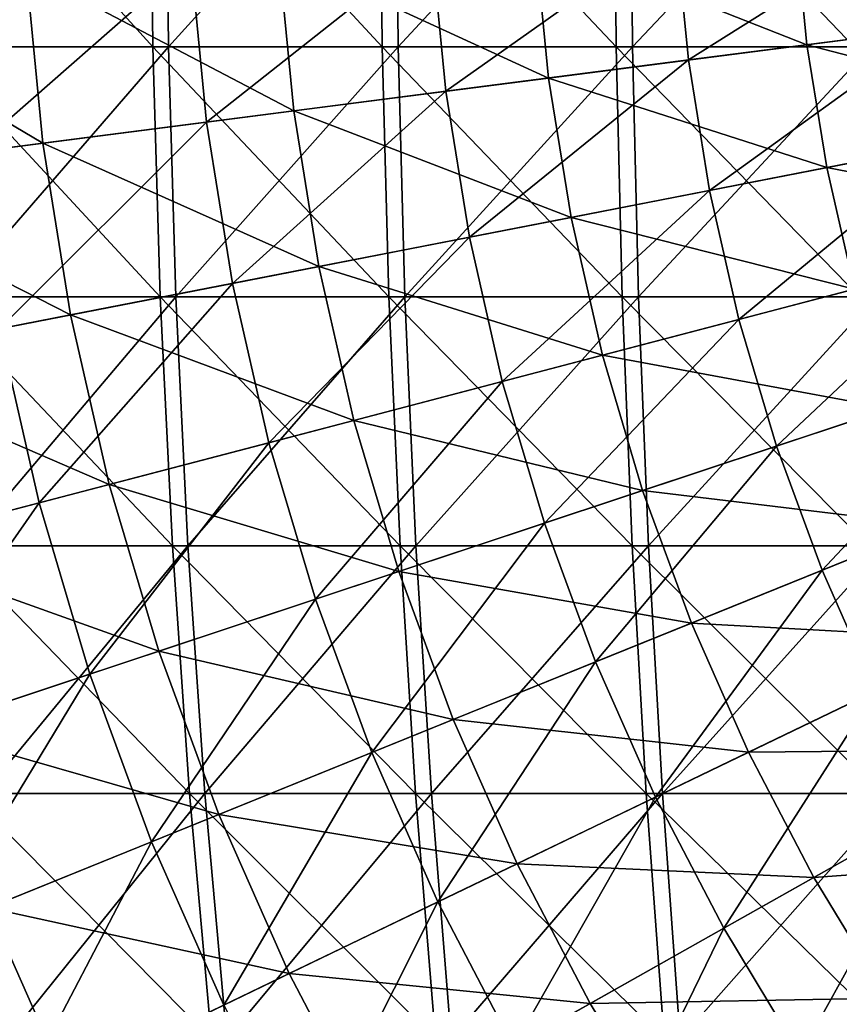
# Model space of a CAD drawing. Header units: millimetres. Extents: x -80 to 80, y -80 to 80.
# Tile 65 of 170: x -38 to -26, y -17 to -3. Entities that reach past the tile are written whole.
import ezdxf

# ---------------------------------------------------------------- set-up
doc = ezdxf.new("R2010")
doc.units = ezdxf.units.MM
doc.header["$LTSCALE"] = 13.670324
for name, color, linetype in [('1', 7, 'CONTINUOUS'), ('11', 7, 'CONTINUOUS'), ('2', 7, 'CONTINUOUS'), ('3', 7, 'CONTINUOUS')]:
    doc.layers.add(name, color=color, linetype=linetype)

msp = doc.modelspace()

# ---------------------------------------------------------------- linework, layer by layer
at = {"layer": '1', "color": 7, "linetype": 'Continuous'}
for points in [[(-38.866, -3.49, 69.838), (-35.769, 0, 71.558), (-38.903, 0, 69.904), (-38.866, -3.49, 69.838)], [(-35.735, -3.49, 71.49), (-35.769, 0, 71.558), (-38.866, -3.49, 69.838), (-35.735, -3.49, 71.49)], [(-35.735, -3.49, 71.49), (-32.566, 0, 73.072), (-35.769, 0, 71.558), (-35.735, -3.49, 71.49)], [(-32.535, -3.49, 73.002), (-32.566, 0, 73.072), (-35.735, -3.49, 71.49), (-32.535, -3.49, 73.002)], [(-32.535, -3.49, 73.002), (-29.299, 0, 74.442), (-32.566, 0, 73.072), (-32.535, -3.49, 73.002)], [(-29.271, -3.49, 74.371), (-29.299, 0, 74.442), (-32.535, -3.49, 73.002), (-29.271, -3.49, 74.371)], [(-29.271, -3.49, 74.371), (-25.974, 0, 75.666), (-29.299, 0, 74.442), (-29.271, -3.49, 74.371)], [(-25.949, -3.49, 75.594), (-25.974, 0, 75.666), (-29.271, -3.49, 74.371), (-25.949, -3.49, 75.594)], [(-38.755, -6.972, 69.638), (-35.735, -3.49, 71.49), (-38.866, -3.49, 69.838), (-38.755, -6.972, 69.638)], [(-35.633, -6.972, 71.286), (-35.735, -3.49, 71.49), (-38.755, -6.972, 69.638), (-35.633, -6.972, 71.286)], [(-35.633, -6.972, 71.286), (-32.535, -3.49, 73.002), (-35.735, -3.49, 71.49), (-35.633, -6.972, 71.286)], [(-32.442, -6.972, 72.794), (-32.535, -3.49, 73.002), (-35.633, -6.972, 71.286), (-32.442, -6.972, 72.794)], [(-32.442, -6.972, 72.794), (-29.271, -3.49, 74.371), (-32.535, -3.49, 73.002), (-32.442, -6.972, 72.794)], [(-29.187, -6.972, 74.159), (-29.271, -3.49, 74.371), (-32.442, -6.972, 72.794), (-29.187, -6.972, 74.159)], [(-29.187, -6.972, 74.159), (-25.949, -3.49, 75.594), (-29.271, -3.49, 74.371), (-29.187, -6.972, 74.159)], [(-25.875, -6.972, 75.378), (-25.949, -3.49, 75.594), (-29.187, -6.972, 74.159), (-25.875, -6.972, 75.378)], [(-38.57, -10.442, 69.306), (-35.633, -6.972, 71.286), (-38.755, -6.972, 69.638), (-38.57, -10.442, 69.306)], [(-35.463, -10.442, 70.946), (-35.633, -6.972, 71.286), (-38.57, -10.442, 69.306), (-35.463, -10.442, 70.946)], [(-35.463, -10.442, 70.946), (-32.442, -6.972, 72.794), (-35.633, -6.972, 71.286), (-35.463, -10.442, 70.946)], [(-32.287, -10.442, 72.446), (-32.442, -6.972, 72.794), (-35.463, -10.442, 70.946), (-32.287, -10.442, 72.446)], [(-32.287, -10.442, 72.446), (-29.187, -6.972, 74.159), (-32.442, -6.972, 72.794), (-32.287, -10.442, 72.446)], [(-29.048, -10.442, 73.805), (-29.187, -6.972, 74.159), (-32.287, -10.442, 72.446), (-29.048, -10.442, 73.805)], [(-29.048, -10.442, 73.805), (-25.875, -6.972, 75.378), (-29.187, -6.972, 74.159), (-29.048, -10.442, 73.805)], [(-25.751, -10.442, 75.019), (-25.875, -6.972, 75.378), (-29.048, -10.442, 73.805), (-25.751, -10.442, 75.019)], [(-38.312, -13.892, 68.842), (-35.463, -10.442, 70.946), (-38.57, -10.442, 69.306), (-38.312, -13.892, 68.842)], [(-35.226, -13.892, 70.471), (-35.463, -10.442, 70.946), (-38.312, -13.892, 68.842), (-35.226, -13.892, 70.471)], [(-35.226, -13.892, 70.471), (-32.287, -10.442, 72.446), (-35.463, -10.442, 70.946), (-35.226, -13.892, 70.471)], [(-32.071, -13.892, 71.962), (-32.287, -10.442, 72.446), (-35.226, -13.892, 70.471), (-32.071, -13.892, 71.962)], [(-32.071, -13.892, 71.962), (-29.048, -10.442, 73.805), (-32.287, -10.442, 72.446), (-32.071, -13.892, 71.962)], [(-28.853, -13.892, 73.311), (-29.048, -10.442, 73.805), (-32.071, -13.892, 71.962), (-28.853, -13.892, 73.311)], [(-28.853, -13.892, 73.311), (-25.751, -10.442, 75.019), (-29.048, -10.442, 73.805), (-28.853, -13.892, 73.311)], [(-25.579, -13.892, 74.517), (-25.751, -10.442, 75.019), (-28.853, -13.892, 73.311), (-25.579, -13.892, 74.517)], [(-37.981, -17.315, 68.247), (-35.226, -13.892, 70.471), (-38.312, -13.892, 68.842), (-37.981, -17.315, 68.247)], [(-34.921, -17.315, 69.862), (-35.226, -13.892, 70.471), (-37.981, -17.315, 68.247), (-34.921, -17.315, 69.862)], [(-34.921, -17.315, 69.862), (-32.071, -13.892, 71.962), (-35.226, -13.892, 70.471), (-34.921, -17.315, 69.862)], [(-31.794, -17.315, 71.34), (-32.071, -13.892, 71.962), (-34.921, -17.315, 69.862), (-31.794, -17.315, 71.34)], [(-31.794, -17.315, 71.34), (-28.853, -13.892, 73.311), (-32.071, -13.892, 71.962), (-31.794, -17.315, 71.34)], [(-28.604, -17.315, 72.677), (-28.853, -13.892, 73.311), (-31.794, -17.315, 71.34), (-28.604, -17.315, 72.677)], [(-28.604, -17.315, 72.677), (-25.579, -13.892, 74.517), (-28.853, -13.892, 73.311), (-28.604, -17.315, 72.677)], [(-25.358, -17.315, 73.873), (-25.579, -13.892, 74.517), (-28.604, -17.315, 72.677), (-25.358, -17.315, 73.873)]]:
    msp.add_3dface(points, dxfattribs=at)
at = {"layer": '11', "color": 42, "linetype": 'Continuous', "true_color": 0xd9ad06}
for points in [[(-26.841, -3.461, 74.951), (-30.629, -1.966, 73.797), (-27.008, -1.734, 74.951), (-26.841, -3.461, 74.951)], [(-26.841, -3.461, 74.951), (-27.008, -1.734, 74.951), (-23.199, -2.991, 75.957), (-26.841, -3.461, 74.951)], [(-30.44, -3.925, 73.797), (-34.201, -2.196, 72.496), (-30.629, -1.966, 73.797), (-30.44, -3.925, 73.797)], [(-30.44, -3.925, 73.797), (-30.629, -1.966, 73.797), (-26.841, -3.461, 74.951), (-30.44, -3.925, 73.797)], [(-33.99, -4.382, 72.496), (-37.717, -2.422, 71.053), (-34.201, -2.196, 72.496), (-33.99, -4.382, 72.496)], [(-33.99, -4.382, 72.496), (-34.201, -2.196, 72.496), (-30.44, -3.925, 73.797), (-33.99, -4.382, 72.496)], [(-37.484, -4.833, 71.053), (-41.172, -2.643, 69.467), (-37.717, -2.422, 71.053), (-37.484, -4.833, 71.053)], [(-37.484, -4.833, 71.053), (-37.717, -2.422, 71.053), (-33.99, -4.382, 72.496), (-37.484, -4.833, 71.053)], [(-40.918, -5.276, 69.467), (-41.172, -2.643, 69.467), (-37.484, -4.833, 71.053), (-40.918, -5.276, 69.467)], [(-22.959, -4.471, 75.957), (-26.841, -3.461, 74.951), (-23.199, -2.991, 75.957), (-22.959, -4.471, 75.957)], [(-26.564, -5.173, 74.951), (-30.44, -3.925, 73.797), (-26.841, -3.461, 74.951), (-26.564, -5.173, 74.951)], [(-26.564, -5.173, 74.951), (-26.841, -3.461, 74.951), (-22.959, -4.471, 75.957), (-26.564, -5.173, 74.951)], [(-30.126, -5.867, 73.797), (-33.99, -4.382, 72.496), (-30.44, -3.925, 73.797), (-30.126, -5.867, 73.797)], [(-30.126, -5.867, 73.797), (-30.44, -3.925, 73.797), (-26.564, -5.173, 74.951), (-30.126, -5.867, 73.797)], [(-33.639, -6.551, 72.496), (-37.484, -4.833, 71.053), (-33.99, -4.382, 72.496), (-33.639, -6.551, 72.496)], [(-33.639, -6.551, 72.496), (-33.99, -4.382, 72.496), (-30.126, -5.867, 73.797), (-33.639, -6.551, 72.496)], [(-22.626, -5.933, 75.957), (-26.564, -5.173, 74.951), (-22.959, -4.471, 75.957), (-22.626, -5.933, 75.957)], [(-37.098, -7.225, 71.053), (-40.918, -5.276, 69.467), (-37.484, -4.833, 71.053), (-37.098, -7.225, 71.053)], [(-37.098, -7.225, 71.053), (-37.484, -4.833, 71.053), (-33.639, -6.551, 72.496), (-37.098, -7.225, 71.053)], [(-26.178, -6.865, 74.951), (-30.126, -5.867, 73.797), (-26.564, -5.173, 74.951), (-26.178, -6.865, 74.951)], [(-26.178, -6.865, 74.951), (-26.564, -5.173, 74.951), (-22.626, -5.933, 75.957), (-26.178, -6.865, 74.951)], [(-40.496, -7.887, 69.467), (-40.918, -5.276, 69.467), (-37.098, -7.225, 71.053), (-40.496, -7.887, 69.467)], [(-29.688, -7.785, 73.797), (-33.639, -6.551, 72.496), (-30.126, -5.867, 73.797), (-29.688, -7.785, 73.797)], [(-29.688, -7.785, 73.797), (-30.126, -5.867, 73.797), (-26.178, -6.865, 74.951), (-29.688, -7.785, 73.797)], [(-33.15, -8.693, 72.496), (-37.098, -7.225, 71.053), (-33.639, -6.551, 72.496), (-33.15, -8.693, 72.496)], [(-33.15, -8.693, 72.496), (-33.639, -6.551, 72.496), (-29.688, -7.785, 73.797), (-33.15, -8.693, 72.496)], [(-25.685, -8.528, 74.951), (-29.688, -7.785, 73.797), (-26.178, -6.865, 74.951), (-25.685, -8.528, 74.951)], [(-36.559, -9.587, 71.053), (-40.496, -7.887, 69.467), (-37.098, -7.225, 71.053), (-36.559, -9.587, 71.053)], [(-36.559, -9.587, 71.053), (-37.098, -7.225, 71.053), (-33.15, -8.693, 72.496), (-36.559, -9.587, 71.053)], [(-29.128, -9.671, 73.797), (-33.15, -8.693, 72.496), (-29.688, -7.785, 73.797), (-29.128, -9.671, 73.797)], [(-29.128, -9.671, 73.797), (-29.688, -7.785, 73.797), (-25.685, -8.528, 74.951), (-29.128, -9.671, 73.797)], [(-39.908, -10.465, 69.467), (-40.496, -7.887, 69.467), (-36.559, -9.587, 71.053), (-39.908, -10.465, 69.467)], [(-25.085, -10.156, 74.951), (-29.128, -9.671, 73.797), (-25.685, -8.528, 74.951), (-25.085, -10.156, 74.951)], [(-32.525, -10.799, 72.496), (-36.559, -9.587, 71.053), (-33.15, -8.693, 72.496), (-32.525, -10.799, 72.496)], [(-32.525, -10.799, 72.496), (-33.15, -8.693, 72.496), (-29.128, -9.671, 73.797), (-32.525, -10.799, 72.496)], [(-35.869, -11.909, 71.053), (-39.908, -10.465, 69.467), (-36.559, -9.587, 71.053), (-35.869, -11.909, 71.053)], [(-35.869, -11.909, 71.053), (-36.559, -9.587, 71.053), (-32.525, -10.799, 72.496), (-35.869, -11.909, 71.053)], [(-28.449, -11.518, 73.797), (-32.525, -10.799, 72.496), (-29.128, -9.671, 73.797), (-28.449, -11.518, 73.797)], [(-28.449, -11.518, 73.797), (-29.128, -9.671, 73.797), (-25.085, -10.156, 74.951), (-28.449, -11.518, 73.797)], [(-24.383, -11.742, 74.951), (-28.449, -11.518, 73.797), (-25.085, -10.156, 74.951), (-24.383, -11.742, 74.951)], [(-39.155, -13, 69.467), (-39.908, -10.465, 69.467), (-35.869, -11.909, 71.053), (-39.155, -13, 69.467)], [(-31.767, -12.861, 72.496), (-35.869, -11.909, 71.053), (-32.525, -10.799, 72.496), (-31.767, -12.861, 72.496)], [(-31.767, -12.861, 72.496), (-32.525, -10.799, 72.496), (-28.449, -11.518, 73.797), (-31.767, -12.861, 72.496)], [(-27.653, -13.317, 73.797), (-31.767, -12.861, 72.496), (-28.449, -11.518, 73.797), (-27.653, -13.317, 73.797)], [(-27.653, -13.317, 73.797), (-28.449, -11.518, 73.797), (-24.383, -11.742, 74.951), (-27.653, -13.317, 73.797)], [(-23.581, -13.28, 74.951), (-27.653, -13.317, 73.797), (-24.383, -11.742, 74.951), (-23.581, -13.28, 74.951)], [(-35.033, -14.183, 71.053), (-39.155, -13, 69.467), (-35.869, -11.909, 71.053), (-35.033, -14.183, 71.053)], [(-35.033, -14.183, 71.053), (-35.869, -11.909, 71.053), (-31.767, -12.861, 72.496), (-35.033, -14.183, 71.053)], [(-30.877, -14.87, 72.496), (-35.033, -14.183, 71.053), (-31.767, -12.861, 72.496), (-30.877, -14.87, 72.496)], [(-30.877, -14.87, 72.496), (-31.767, -12.861, 72.496), (-27.653, -13.317, 73.797), (-30.877, -14.87, 72.496)], [(-38.242, -15.482, 69.467), (-39.155, -13, 69.467), (-35.033, -14.183, 71.053), (-38.242, -15.482, 69.467)], [(-26.743, -15.061, 73.797), (-27.653, -13.317, 73.797), (-23.581, -13.28, 74.951), (-26.743, -15.061, 73.797)], [(-22.681, -14.764, 74.951), (-26.743, -15.061, 73.797), (-23.581, -13.28, 74.951), (-22.681, -14.764, 74.951)], [(-26.743, -15.061, 73.797), (-30.877, -14.87, 72.496), (-27.653, -13.317, 73.797), (-26.743, -15.061, 73.797)], [(-34.052, -16.399, 71.053), (-38.242, -15.482, 69.467), (-35.033, -14.183, 71.053), (-34.052, -16.399, 71.053)], [(-34.052, -16.399, 71.053), (-35.033, -14.183, 71.053), (-30.877, -14.87, 72.496), (-34.052, -16.399, 71.053)], [(-25.723, -16.744, 73.797), (-26.743, -15.061, 73.797), (-22.681, -14.764, 74.951), (-25.723, -16.744, 73.797)], [(-29.861, -16.817, 72.496), (-34.052, -16.399, 71.053), (-30.877, -14.87, 72.496), (-29.861, -16.817, 72.496)], [(-29.861, -16.817, 72.496), (-30.877, -14.87, 72.496), (-26.743, -15.061, 73.797), (-29.861, -16.817, 72.496)], [(-25.723, -16.744, 73.797), (-29.861, -16.817, 72.496), (-26.743, -15.061, 73.797), (-25.723, -16.744, 73.797)], [(-37.171, -17.901, 69.467), (-40.86, -17.999, 67.745), (-38.242, -15.482, 69.467), (-37.171, -17.901, 69.467)], [(-37.171, -17.901, 69.467), (-38.242, -15.482, 69.467), (-34.052, -16.399, 71.053), (-37.171, -17.901, 69.467)], [(-32.931, -18.547, 71.053), (-37.171, -17.901, 69.467), (-34.052, -16.399, 71.053), (-32.931, -18.547, 71.053)], [(-32.931, -18.547, 71.053), (-34.052, -16.399, 71.053), (-29.861, -16.817, 72.496), (-32.931, -18.547, 71.053)], [(-28.722, -18.696, 72.496), (-32.931, -18.547, 71.053), (-29.861, -16.817, 72.496), (-28.722, -18.696, 72.496)], [(-28.722, -18.696, 72.496), (-29.861, -16.817, 72.496), (-25.723, -16.744, 73.797), (-28.722, -18.696, 72.496)], [(-24.597, -18.357, 73.797), (-28.722, -18.696, 72.496), (-25.723, -16.744, 73.797), (-24.597, -18.357, 73.797)]]:
    msp.add_3dface(points, dxfattribs=at)
at = {"layer": '2', "color": 7, "linetype": 'Continuous'}
for points in [[(-35.988, 0, -71.448), (-35.953, -3.49, -71.38), (-39.116, 0, -69.785), (-35.988, 0, -71.448)], [(-39.116, 0, -69.785), (-35.953, -3.49, -71.38), (-39.079, -3.49, -69.719), (-39.116, 0, -69.785)], [(-32.789, 0, -72.972), (-32.758, -3.49, -72.902), (-35.988, 0, -71.448), (-32.789, 0, -72.972)], [(-35.988, 0, -71.448), (-32.758, -3.49, -72.902), (-35.953, -3.49, -71.38), (-35.988, 0, -71.448)], [(-29.526, 0, -74.352), (-29.498, -3.49, -74.281), (-32.789, 0, -72.972), (-29.526, 0, -74.352)], [(-32.789, 0, -72.972), (-29.498, -3.49, -74.281), (-32.758, -3.49, -72.902), (-32.789, 0, -72.972)], [(-26.205, 0, -75.587), (-26.18, -3.49, -75.515), (-29.526, 0, -74.352), (-26.205, 0, -75.587)], [(-29.526, 0, -74.352), (-26.18, -3.49, -75.515), (-29.498, -3.49, -74.281), (-29.526, 0, -74.352)], [(-35.953, -3.49, -71.38), (-35.851, -6.972, -71.177), (-39.079, -3.49, -69.719), (-35.953, -3.49, -71.38)], [(-39.079, -3.49, -69.719), (-35.851, -6.972, -71.177), (-38.967, -6.972, -69.519), (-39.079, -3.49, -69.719)], [(-32.758, -3.49, -72.902), (-32.664, -6.972, -72.694), (-35.953, -3.49, -71.38), (-32.758, -3.49, -72.902)], [(-35.953, -3.49, -71.38), (-32.664, -6.972, -72.694), (-35.851, -6.972, -71.177), (-35.953, -3.49, -71.38)], [(-29.498, -3.49, -74.281), (-29.413, -6.972, -74.069), (-32.758, -3.49, -72.902), (-29.498, -3.49, -74.281)], [(-32.758, -3.49, -72.902), (-29.413, -6.972, -74.069), (-32.664, -6.972, -72.694), (-32.758, -3.49, -72.902)], [(-26.18, -3.49, -75.515), (-26.105, -6.972, -75.299), (-29.498, -3.49, -74.281), (-26.18, -3.49, -75.515)], [(-29.498, -3.49, -74.281), (-26.105, -6.972, -75.299), (-29.413, -6.972, -74.069), (-29.498, -3.49, -74.281)], [(-35.851, -6.972, -71.177), (-35.68, -10.442, -70.837), (-38.967, -6.972, -69.519), (-35.851, -6.972, -71.177)], [(-38.967, -6.972, -69.519), (-35.68, -10.442, -70.837), (-38.781, -10.442, -69.188), (-38.967, -6.972, -69.519)], [(-32.664, -6.972, -72.694), (-32.508, -10.442, -72.348), (-35.851, -6.972, -71.177), (-32.664, -6.972, -72.694)], [(-35.851, -6.972, -71.177), (-32.508, -10.442, -72.348), (-35.68, -10.442, -70.837), (-35.851, -6.972, -71.177)], [(-29.413, -6.972, -74.069), (-29.273, -10.442, -73.716), (-32.664, -6.972, -72.694), (-29.413, -6.972, -74.069)], [(-32.664, -6.972, -72.694), (-29.273, -10.442, -73.716), (-32.508, -10.442, -72.348), (-32.664, -6.972, -72.694)], [(-26.105, -6.972, -75.299), (-25.98, -10.442, -74.94), (-29.413, -6.972, -74.069), (-26.105, -6.972, -75.299)], [(-29.413, -6.972, -74.069), (-25.98, -10.442, -74.94), (-29.273, -10.442, -73.716), (-29.413, -6.972, -74.069)], [(-35.68, -10.442, -70.837), (-35.441, -13.892, -70.363), (-38.781, -10.442, -69.188), (-35.68, -10.442, -70.837)], [(-38.781, -10.442, -69.188), (-35.441, -13.892, -70.363), (-38.522, -13.892, -68.725), (-38.781, -10.442, -69.188)], [(-32.508, -10.442, -72.348), (-32.291, -13.892, -71.863), (-35.68, -10.442, -70.837), (-32.508, -10.442, -72.348)], [(-35.68, -10.442, -70.837), (-32.291, -13.892, -71.863), (-35.441, -13.892, -70.363), (-35.68, -10.442, -70.837)], [(-29.273, -10.442, -73.716), (-29.077, -13.892, -73.223), (-32.508, -10.442, -72.348), (-29.273, -10.442, -73.716)], [(-32.508, -10.442, -72.348), (-29.077, -13.892, -73.223), (-32.291, -13.892, -71.863), (-32.508, -10.442, -72.348)], [(-25.98, -10.442, -74.94), (-25.806, -13.892, -74.438), (-29.273, -10.442, -73.716), (-25.98, -10.442, -74.94)], [(-29.273, -10.442, -73.716), (-25.806, -13.892, -74.438), (-29.077, -13.892, -73.223), (-29.273, -10.442, -73.716)], [(-35.441, -13.892, -70.363), (-35.135, -17.315, -69.755), (-38.522, -13.892, -68.725), (-35.441, -13.892, -70.363)], [(-38.522, -13.892, -68.725), (-35.135, -17.315, -69.755), (-38.189, -17.315, -68.131), (-38.522, -13.892, -68.725)], [(-32.291, -13.892, -71.863), (-32.012, -17.315, -71.242), (-35.441, -13.892, -70.363), (-32.291, -13.892, -71.863)], [(-35.441, -13.892, -70.363), (-32.012, -17.315, -71.242), (-35.135, -17.315, -69.755), (-35.441, -13.892, -70.363)], [(-29.077, -13.892, -73.223), (-28.826, -17.315, -72.59), (-32.291, -13.892, -71.863), (-29.077, -13.892, -73.223)], [(-32.291, -13.892, -71.863), (-28.826, -17.315, -72.59), (-32.012, -17.315, -71.242), (-32.291, -13.892, -71.863)], [(-25.806, -13.892, -74.438), (-25.583, -17.315, -73.795), (-29.077, -13.892, -73.223), (-25.806, -13.892, -74.438)], [(-29.077, -13.892, -73.223), (-25.583, -17.315, -73.795), (-28.826, -17.315, -72.59), (-29.077, -13.892, -73.223)]]:
    msp.add_3dface(points, dxfattribs=at)
at = {"layer": '3', "color": 42, "linetype": 'Continuous', "true_color": 0xd9ad06}
for points in [[(-28.491, -3.673, 75.438), (-25.227, -1.62, 76.445), (-28.668, -1.841, 75.438), (-28.491, -3.673, 75.438)], [(-25.072, -3.233, 76.445), (-25.227, -1.62, 76.445), (-28.491, -3.673, 75.438), (-25.072, -3.233, 76.445)], [(-31.87, -4.109, 74.302), (-28.668, -1.841, 75.438), (-32.068, -2.059, 74.302), (-31.87, -4.109, 74.302)], [(-28.491, -3.673, 75.438), (-28.668, -1.841, 75.438), (-31.87, -4.109, 74.302), (-28.491, -3.673, 75.438)], [(-35.204, -4.539, 73.037), (-32.068, -2.059, 74.302), (-35.422, -2.274, 73.037), (-35.204, -4.539, 73.037)], [(-31.87, -4.109, 74.302), (-32.068, -2.059, 74.302), (-35.204, -4.539, 73.037), (-31.87, -4.109, 74.302)], [(-38.488, -4.962, 71.647), (-35.422, -2.274, 73.037), (-38.727, -2.486, 71.647), (-38.488, -4.962, 71.647)], [(-35.204, -4.539, 73.037), (-35.422, -2.274, 73.037), (-38.488, -4.962, 71.647), (-35.204, -4.539, 73.037)], [(-28.197, -5.491, 75.438), (-25.072, -3.233, 76.445), (-28.491, -3.673, 75.438), (-28.197, -5.491, 75.438)], [(-24.813, -4.832, 76.445), (-25.072, -3.233, 76.445), (-28.197, -5.491, 75.438), (-24.813, -4.832, 76.445)], [(-31.541, -6.143, 74.302), (-28.491, -3.673, 75.438), (-31.87, -4.109, 74.302), (-31.541, -6.143, 74.302)], [(-28.197, -5.491, 75.438), (-28.491, -3.673, 75.438), (-31.541, -6.143, 74.302), (-28.197, -5.491, 75.438)], [(-34.841, -6.785, 73.037), (-31.87, -4.109, 74.302), (-35.204, -4.539, 73.037), (-34.841, -6.785, 73.037)], [(-31.541, -6.143, 74.302), (-31.87, -4.109, 74.302), (-34.841, -6.785, 73.037), (-31.541, -6.143, 74.302)], [(-38.091, -7.418, 71.647), (-35.204, -4.539, 73.037), (-38.488, -4.962, 71.647), (-38.091, -7.418, 71.647)], [(-34.841, -6.785, 73.037), (-35.204, -4.539, 73.037), (-38.091, -7.418, 71.647), (-34.841, -6.785, 73.037)], [(-27.787, -7.287, 75.438), (-24.813, -4.832, 76.445), (-28.197, -5.491, 75.438), (-27.787, -7.287, 75.438)], [(-24.452, -6.412, 76.445), (-24.813, -4.832, 76.445), (-27.787, -7.287, 75.438), (-24.452, -6.412, 76.445)], [(-31.083, -8.151, 74.302), (-28.197, -5.491, 75.438), (-31.541, -6.143, 74.302), (-31.083, -8.151, 74.302)], [(-27.787, -7.287, 75.438), (-28.197, -5.491, 75.438), (-31.083, -8.151, 74.302), (-27.787, -7.287, 75.438)], [(-34.334, -9.004, 73.037), (-31.541, -6.143, 74.302), (-34.841, -6.785, 73.037), (-34.334, -9.004, 73.037)], [(-31.083, -8.151, 74.302), (-31.541, -6.143, 74.302), (-34.334, -9.004, 73.037), (-31.083, -8.151, 74.302)], [(-27.263, -9.052, 75.438), (-24.452, -6.412, 76.445), (-27.787, -7.287, 75.438), (-27.263, -9.052, 75.438)], [(-23.991, -7.966, 76.445), (-24.452, -6.412, 76.445), (-27.263, -9.052, 75.438), (-23.991, -7.966, 76.445)], [(-37.537, -9.843, 71.647), (-34.841, -6.785, 73.037), (-38.091, -7.418, 71.647), (-37.537, -9.843, 71.647)], [(-34.334, -9.004, 73.037), (-34.841, -6.785, 73.037), (-37.537, -9.843, 71.647), (-34.334, -9.004, 73.037)], [(-30.497, -10.126, 74.302), (-27.787, -7.287, 75.438), (-31.083, -8.151, 74.302), (-30.497, -10.126, 74.302)], [(-27.263, -9.052, 75.438), (-27.787, -7.287, 75.438), (-30.497, -10.126, 74.302), (-27.263, -9.052, 75.438)], [(-37.537, -9.843, 71.647), (-38.091, -7.418, 71.647), (-40.687, -10.67, 70.132), (-37.537, -9.843, 71.647)], [(-26.627, -10.78, 75.438), (-23.991, -7.966, 76.445), (-27.263, -9.052, 75.438), (-26.627, -10.78, 75.438)], [(-23.432, -9.486, 76.445), (-23.991, -7.966, 76.445), (-26.627, -10.78, 75.438), (-23.432, -9.486, 76.445)], [(-33.687, -11.185, 73.037), (-31.083, -8.151, 74.302), (-34.334, -9.004, 73.037), (-33.687, -11.185, 73.037)], [(-30.497, -10.126, 74.302), (-31.083, -8.151, 74.302), (-33.687, -11.185, 73.037), (-30.497, -10.126, 74.302)], [(-36.83, -12.228, 71.647), (-34.334, -9.004, 73.037), (-37.537, -9.843, 71.647), (-36.83, -12.228, 71.647)], [(-33.687, -11.185, 73.037), (-34.334, -9.004, 73.037), (-36.83, -12.228, 71.647), (-33.687, -11.185, 73.037)], [(-29.785, -12.059, 74.302), (-27.263, -9.052, 75.438), (-30.497, -10.126, 74.302), (-29.785, -12.059, 74.302)], [(-26.627, -10.78, 75.438), (-27.263, -9.052, 75.438), (-29.785, -12.059, 74.302), (-26.627, -10.78, 75.438)], [(-25.882, -12.464, 75.438), (-23.432, -9.486, 76.445), (-26.627, -10.78, 75.438), (-25.882, -12.464, 75.438)], [(-39.92, -13.254, 70.132), (-37.537, -9.843, 71.647), (-40.687, -10.67, 70.132), (-39.92, -13.254, 70.132)], [(-36.83, -12.228, 71.647), (-37.537, -9.843, 71.647), (-39.92, -13.254, 70.132), (-36.83, -12.228, 71.647)], [(-32.901, -13.32, 73.037), (-30.497, -10.126, 74.302), (-33.687, -11.185, 73.037), (-32.901, -13.32, 73.037)], [(-29.785, -12.059, 74.302), (-30.497, -10.126, 74.302), (-32.901, -13.32, 73.037), (-29.785, -12.059, 74.302)], [(-28.951, -13.942, 74.302), (-26.627, -10.78, 75.438), (-29.785, -12.059, 74.302), (-28.951, -13.942, 74.302)], [(-25.882, -12.464, 75.438), (-26.627, -10.78, 75.438), (-28.951, -13.942, 74.302), (-25.882, -12.464, 75.438)], [(-35.971, -14.563, 71.647), (-33.687, -11.185, 73.037), (-36.83, -12.228, 71.647), (-35.971, -14.563, 71.647)], [(-32.901, -13.32, 73.037), (-33.687, -11.185, 73.037), (-35.971, -14.563, 71.647), (-32.901, -13.32, 73.037)], [(-31.98, -15.401, 73.037), (-29.785, -12.059, 74.302), (-32.901, -13.32, 73.037), (-31.98, -15.401, 73.037)], [(-28.951, -13.942, 74.302), (-29.785, -12.059, 74.302), (-31.98, -15.401, 73.037), (-28.951, -13.942, 74.302)], [(-38.989, -15.785, 70.132), (-36.83, -12.228, 71.647), (-39.92, -13.254, 70.132), (-38.989, -15.785, 70.132)], [(-35.971, -14.563, 71.647), (-36.83, -12.228, 71.647), (-38.989, -15.785, 70.132), (-35.971, -14.563, 71.647)], [(-27.999, -15.769, 74.302), (-25.882, -12.464, 75.438), (-28.951, -13.942, 74.302), (-27.999, -15.769, 74.302)], [(-25.03, -14.097, 75.438), (-25.882, -12.464, 75.438), (-27.999, -15.769, 74.302), (-25.03, -14.097, 75.438)], [(-34.964, -16.838, 71.647), (-32.901, -13.32, 73.037), (-35.971, -14.563, 71.647), (-34.964, -16.838, 71.647)], [(-31.98, -15.401, 73.037), (-32.901, -13.32, 73.037), (-34.964, -16.838, 71.647), (-31.98, -15.401, 73.037)], [(-30.928, -17.418, 73.037), (-28.951, -13.942, 74.302), (-31.98, -15.401, 73.037), (-30.928, -17.418, 73.037)], [(-27.999, -15.769, 74.302), (-28.951, -13.942, 74.302), (-30.928, -17.418, 73.037), (-27.999, -15.769, 74.302)], [(-26.931, -17.53, 74.302), (-25.03, -14.097, 75.438), (-27.999, -15.769, 74.302), (-26.931, -17.53, 74.302)], [(-24.075, -15.671, 75.438), (-25.03, -14.097, 75.438), (-26.931, -17.53, 74.302), (-24.075, -15.671, 75.438)], [(-37.898, -18.251, 70.132), (-35.971, -14.563, 71.647), (-38.989, -15.785, 70.132), (-37.898, -18.251, 70.132)], [(-34.964, -16.838, 71.647), (-35.971, -14.563, 71.647), (-37.898, -18.251, 70.132), (-34.964, -16.838, 71.647)], [(-33.813, -19.043, 71.647), (-31.98, -15.401, 73.037), (-34.964, -16.838, 71.647), (-33.813, -19.043, 71.647)], [(-30.928, -17.418, 73.037), (-31.98, -15.401, 73.037), (-33.813, -19.043, 71.647), (-30.928, -17.418, 73.037)], [(-29.748, -19.364, 73.037), (-27.999, -15.769, 74.302), (-30.928, -17.418, 73.037), (-29.748, -19.364, 73.037)], [(-26.931, -17.53, 74.302), (-27.999, -15.769, 74.302), (-29.748, -19.364, 73.037), (-26.931, -17.53, 74.302)], [(-25.752, -19.219, 74.302), (-24.075, -15.671, 75.438), (-26.931, -17.53, 74.302), (-25.752, -19.219, 74.302)]]:
    msp.add_3dface(points, dxfattribs=at)

doc.saveas('drawing.dxf')
